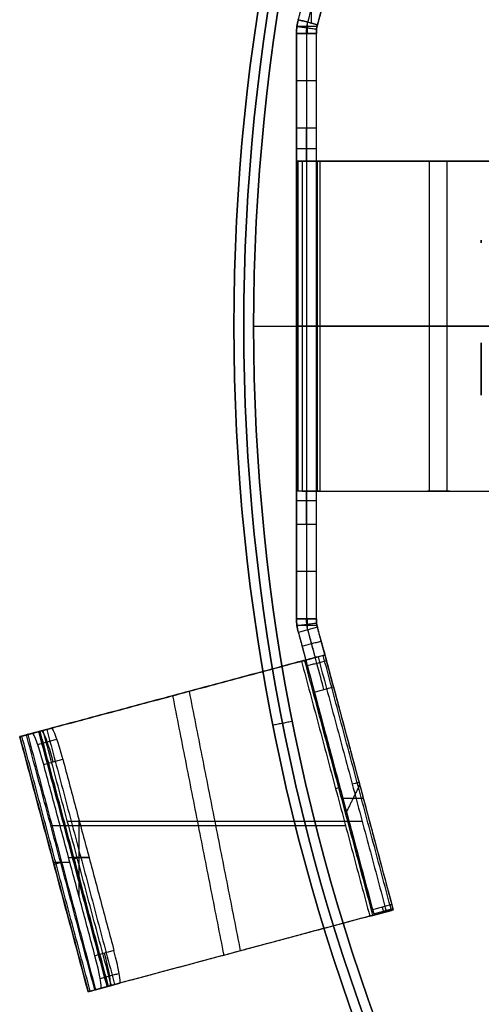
# Model space of a CAD drawing. Header units: millimetres. Extents: x -34.2 to 34.2, y -30.9 to 31.1.
# Tile 10 of 77: x -34.2 to -27.3, y -10.1 to 4.8. Entities that reach past the tile are written whole.
import ezdxf

# ---------------------------------------------------------------- set-up
doc = ezdxf.new("R2010")
doc.units = ezdxf.units.MM
for name, color, linetype, true_color in [('COTAS', 252, 'Continuous', 0x696969), ('IGES level 1', 7, 'Continuous', 0xe5eaed), ('IGES level 10', 7, 'Continuous', 0xffffff), ('IGES level 12', 7, 'Continuous', 0xffffff)]:
    doc.layers.add(name, color=color, linetype=linetype, true_color=true_color)

# ---------------------------------------------------------------- blocks, each defined once
blk = doc.blocks.new('Kivi_7w')
at = {"layer": 'IGES level 1', "extrusion": (0, 0, -1)}
for centre, radius in [((0, 0, 1.4), 31), ((0, 0, 0.85), 31), ((0, 0, 0.15), 30.85), ((0, 0), 30.7)]:
    blk.add_arc(centre, radius, 270, 90, dxfattribs=at)
at = {"layer": 'IGES level 1'}
for centre, radius in [((0, 0, -0.3), 31), ((0, 0, -1.55), 30.85), ((0, 0, -1.7), 30.7)]:
    blk.add_arc(centre, radius, 90, 270, dxfattribs=at)
for points in [[(-30.7, 0), (-25.75, 0)], [(-30.7, 0, -1.7), (-23.5, 0, -1.7)], [(-30.11, -5.989), (-30.404, -6.048, -0.3)], [(-30.404, -6.048, -0.3), (-30.404, -6.048, -1.4)]]:
    blk.add_open_spline(points, degree=1, dxfattribs=at)
at = {"layer": 'IGES level 10', "extrusion": (-0.965926, 0.258819, 0)}
blk.add_arc((4.015, 21.137, 30.051), 2, 111.332, 146.3099, dxfattribs=at)
at = {"layer": 'IGES level 10', "extrusion": (-0.965926, 0.258819, 4.22913e-10)}
blk.add_arc((4.015, 21.137, 29.901), 2, 111.332, 146.3099, dxfattribs=at)
at = {"layer": 'IGES level 10', "extrusion": (0, 0, -1)}
for centre, radius, start, end in [((29.25, 4.434, -23), 0.8, 360, 15), ((29.25, 4.434, -23), 0.5, 360, 15), ((29.25, -4.434, -23), 0.8, 345, 0), ((29.25, -4.434, -20.938), 0.8, 345, 360), ((29.25, -4.434, -23), 0.5, 345, 0), ((29.25, -4.434, -20.938), 0.5, 345, 360)]:
    blk.add_arc(centre, radius, start, end, dxfattribs=at)
at = {"layer": 'IGES level 10'}
for radius in [0.8, 0.5]:
    blk.add_arc((-29.25, 4.434, 20.938), radius, 165, 180, dxfattribs=at)
at = {"layer": 'IGES level 10', "extrusion": (1, 0, 0)}
for centre, start, end in [((3, 18.5, -30.05), 90, 180), ((-3, 18.5, -30.05), 0, 90)]:
    blk.add_arc(centre, 0.5, start, end, dxfattribs=at)
at = {"layer": 'IGES level 10', "extrusion": (-1, 0, 0)}
for centre, start, end in [((-3, 18.5, 29.9), 0, 90), ((-3, 18.5, 29.75), 0, 90), ((3, 18.5, 29.9), 90, 180), ((3, 18.5, 29.75), 90, 180)]:
    blk.add_arc(centre, 0.5, start, end, dxfattribs=at)
at = {"layer": 'IGES level 10', "extrusion": (0, -1, 0)}
for centre, radius in [((-29.25, 18.118, -2.5), 0.8), ((-29.25, 18.118, -2.5), 0.5), ((-29.25, 18.118), 0.8), ((-29.25, 18.118), 0.5)]:
    blk.add_arc(centre, radius, 180, 206.5651, dxfattribs=at)
at = {"layer": 'IGES level 10', "extrusion": (0, 1, 0)}
for radius in [0.8, 0.5]:
    blk.add_arc((29.25, 18.118, -2.5), radius, 333.4349, 0, dxfattribs=at)
at = {"layer": 'IGES level 10', "extrusion": (-0.965926, -0.258819, 0)}
blk.add_arc((-4.015, 21.137, 30.051), 2, 33.6901, 68.668, dxfattribs=at)
at = {"layer": 'IGES level 10', "extrusion": (-0.965926, -0.258819, -1.09279e-09)}
blk.add_arc((-4.015, 21.137, 29.901), 2, 33.6901, 68.668, dxfattribs=at)
at = {"layer": 'IGES level 10', "extrusion": (0.965926, 0.258819, 1.51521e-10)}
blk.add_arc((4.015, 21.137, -30.201), 2, 111.332, 146.3099, dxfattribs=at)
at = {"layer": 'IGES level 10', "extrusion": (0.258819, -0.965926, 2.26124e-15)}
blk.add_arc((-30.701, 14.134, -2.853), 0.5, 330, 360, dxfattribs=at)
at = {"layer": 'IGES level 10', "extrusion": (0.258819, -0.965926, 1.16652e-09)}
blk.add_arc((-30.701, 14.134, -2.853), 0.8, 330, 360, dxfattribs=at)
at = {"layer": 'IGES level 10', "extrusion": (-0.96225, -0.257834, -0.087156)}
blk.add_arc((-2.353, 6.695, 33.736), 0.5, 180, 270, dxfattribs=at)
at = {"layer": 'IGES level 10', "extrusion": (0.258819, -0.965926, -2.24437e-09)}
blk.add_arc((-33.889, 6.012, -2.853), 0.8, 150, 180, dxfattribs=at)
at = {"layer": 'IGES level 10', "extrusion": (0.258819, -0.965926, 6.88684e-09)}
blk.add_arc((-33.889, 6.012, -2.853), 0.8, 180, 185, dxfattribs=at)
at = {"layer": 'IGES level 10', "extrusion": (0.96225, 0.257834, 0.087156)}
for centre, start, end in [((2.353, 6.695, -34.036), 270, 360), ((2.353, 6.695, -33.886), 270, 360), ((-0.647, 6.695, -34.036), 180, 270), ((-0.647, 6.695, -33.886), 180, 270), ((-0.647, 6.695, -33.736), 180, 270)]:
    blk.add_arc(centre, 0.5, start, end, dxfattribs=at)
at = {"layer": 'IGES level 10', "extrusion": (-0.258819, 0.965926, 3.78034e-14)}
blk.add_arc((33.889, 6.012, 2.853), 0.5, 360, 30, dxfattribs=at)
at = {"layer": 'IGES level 10', "extrusion": (0.258819, -0.965926, 8.51239e-15)}
blk.add_arc((-33.889, 6.012, -2.853), 0.5, 180, 185, dxfattribs=at)
at = {"layer": 'IGES level 10', "extrusion": (-0.258819, 0.965926, 0)}
for centre, radius, start, end in [((30.701, 14.134, 0.853), 0.5, 180, 210), ((30.701, 14.134, 0.853), 0.8, 180, 210), ((33.889, 6.012, 0.853), 0.8, 0, 30), ((33.889, 6.012, 0.853), 0.8, 355, 360), ((33.889, 6.012, 0.853), 0.5, 0, 30), ((33.889, 6.012, 0.853), 0.5, 355, 360)]:
    blk.add_arc(centre, radius, start, end, dxfattribs=at)
at = {"layer": 'IGES level 10', "extrusion": (-0.965926, -0.258819, -8.9666e-10)}
blk.add_arc((0.647, 16.849, 29.901), 0.5, 360, 33.6901, dxfattribs=at)
at = {"layer": 'IGES level 10', "extrusion": (-0.258819, 0.965926, 1.96385e-09)}
blk.add_arc((30.701, 14.134, -1.147), 0.5, 180, 210, dxfattribs=at)
at = {"layer": 'IGES level 10', "extrusion": (0.965926, 0.258819, -1.0931e-15)}
blk.add_arc((-0.647, 16.849, -30.201), 0.5, 146.3099, 180, dxfattribs=at)
at = {"layer": 'IGES level 10', "extrusion": (0.965926, 0.258819, 0)}
blk.add_arc((-0.647, 16.849, -30.051), 0.5, 146.3099, 180, dxfattribs=at)
at = {"layer": 'IGES level 10', "extrusion": (-0.258819, 0.965926, 1.13162e-09)}
blk.add_arc((30.701, 14.134, -1.147), 0.8, 180, 210, dxfattribs=at)
at = {"layer": 'IGES level 10', "extrusion": (0.258819, -0.965926, -7.80454e-15)}
blk.add_arc((-33.889, 6.012, 1.147), 0.5, 150, 180, dxfattribs=at)
at = {"layer": 'IGES level 10', "extrusion": (-0.258819, 0.965926, 3.31256e-10)}
blk.add_arc((33.889, 6.012, -1.147), 0.8, 360, 30, dxfattribs=at)
at = {"layer": 'IGES level 10', "extrusion": (-0.258819, 0.965926, -1.30792e-15)}
blk.add_arc((33.889, 6.012, -1.147), 0.8, 355, 360, dxfattribs=at)
at = {"layer": 'IGES level 10', "extrusion": (-0.258819, 0.965926, 8.05719e-15)}
blk.add_arc((33.889, 6.012, -1.147), 0.5, 355, 360, dxfattribs=at)
at = {"layer": 'IGES level 10'}
for points, degree in [([(-30.023, 4.641, 18.901), (-29.91, 5.061, 18.25)], 1), ([(-29.822, 4.587, 18.901), (-29.822, 5.037, 18.25)], 1), ([(-29.621, 4.983, 18.25), (-29.733, 4.564, 18.901)], 1), ([(-30.023, 4.641, 18.901), (-30.041, 4.574, 18.934), (-30.05, 4.504, 18.967), (-30.05, 4.434, 19)], 3), ([(-30.023, 4.641, 23), (-30.023, 4.641, 18.901)], 1), ([(-29.733, 4.564, 18.901), (-30.023, 4.641, 18.901)], 1), ([(-30.023, 4.641, 23), (-29.733, 4.564, 23)], 1), ([(-30.043, 4.539, 18.951), (-30.043, 4.539, 23)], 1), ([(-30.043, 4.539, 18.951), (-29.746, 4.499, 18.951)], 1), ([(-29.739, 4.538, 23), (-30.043, 4.538, 23)], 1), ([(-29.9, 4.434, 19), (-29.9, 4.491, 18.967), (-29.893, 4.548, 18.934), (-29.878, 4.602, 18.901)], 3), ([(-29.891, 4.606, 23), (-29.891, 4.434, 23)], 1), ([(-29.733, 4.564, 18.901), (-29.744, 4.521, 18.934), (-29.75, 4.478, 18.967), (-29.75, 4.434, 19)], 3), ([(-29.746, 4.499, 18.951), (-29.746, 4.499, 23)], 1), ([(-29.733, 4.564, 23), (-29.733, 4.564, 18.901)], 1), ([(-30.05, 4.434, 19), (-29.75, 4.434, 19)], 1), ([(-30.05, 4.434, 19), (-30.05, 3, 19)], 1), ([(-29.75, 4.434, 23), (-30.05, 4.434, 23)], 1), ([(-30.05, 4.434, 23), (-30.05, -4.434, 23)], 1), ([(-30.05, 4.434, 19), (-30.05, 4.434, 23)], 1), ([(-30.05, -4.434, 20.559), (-30.05, 4.434, 20.559)], 1), ([(-29.9, 4.434, 19), (-29.9, 3, 19)], 1), ([(-29.9, 4.434, 23), (-29.9, -4.434, 23)], 1), ([(-29.75, 3, 19), (-29.75, 4.434, 19)], 1), ([(-29.75, -4.434, 23), (-29.75, 4.434, 23)], 1), ([(-29.75, 4.434, 19), (-29.75, 4.434, 23)], 1), ([(-29.75, -4.434, 20.559), (-29.75, 4.434, 20.559)], 1), ([(-29.75, 3.717, 19), (-30.05, 3.717, 19)], 1), ([(-29.75, 3, 19), (-30.05, 3, 19)], 1), ([(-29.75, 2.683, 18.887), (-30.05, 2.683, 18.887)], 1), ([(-30.05, -2.5, 18.118), (-30.05, 2.5, 18.118)], 1), ([(-30.05, 2.5, 18.5), (-29.75, 2.5, 18.5)], 1), ([(-30.05, 2.5, 18.5), (-30.05, 2.5, 18.118)], 1), ([(-29.75, 2.5, 18.118), (-30.05, 2.5, 18.118)], 1), ([(-30.05, 2.5, 18.309), (-29.75, 2.5, 18.309)], 1), ([(-30.029, 2.5, 17.934), (-30.029, -2.5, 17.934)], 1), ([(-30.029, 2.5, 17.938), (-29.717, 2.5, 17.938)], 1), ([(-29.697, 2.5, 17.894), (-29.966, 2.5, 17.76)], 1), ([(-29.966, 2.5, 17.76), (-26.103, 2.5, 10.035)], 1), ([(-29.966, 2.5, 17.76), (-29.966, -2.5, 17.76)], 1), ([(-29.9, 2.5, 18.5), (-29.9, 2.5, 18.118)], 1), ([(-29.874, 2.5, 18.118), (-29.874, 2.5, 17.806)], 1), ([(-29.75, -2.5, 18.118), (-29.75, 2.5, 18.118)], 1), ([(-29.75, 2.5, 18.118), (-29.75, 2.5, 18.5)], 1), ([(-29.737, 2.5, 18.003), (-29.737, -2.5, 18.003)], 1), ([(-25.834, 2.5, 10.169), (-29.697, 2.5, 17.894)], 1), ([(-29.697, 2.5, 17.894), (-29.697, -2.5, 17.894)], 1), ([(-28.068, 2.5, 13.965), (-27.732, 2.5, 13.965)], 1), ([(-28.034, -2.5, 13.898), (-28.034, 2.5, 13.898)], 1), ([(-27.9, 2.5, 14.3), (-27.9, 2.5, 13.629)], 1), ([(-27.766, -2.5, 14.032), (-27.766, 2.5, 14.032)], 1), ([(-29.75, 0, 23), (-30.05, 0, 23)], 1), ([(-30.05, 0, 18.118), (-30.05, 0, 23)], 1), ([(-26.103, 0, 10.035), (-29.966, 0, 17.76)], 1), ([(-29.75, 0, 18.118), (-29.75, 0, 23)], 1), ([(-25.834, 0, 10.169), (-29.697, 0, 17.894)], 1), ([(-29.75, -2.5, 18.5), (-30.05, -2.5, 18.5)], 1), ([(-29.75, -2.5, 18.118), (-30.05, -2.5, 18.118)], 1), ([(-30.05, -2.5, 18.118), (-30.05, -2.5, 18.5)], 1), ([(-29.75, -2.5, 18.309), (-30.05, -2.5, 18.309)], 1), ([(-29.717, -2.5, 17.938), (-30.029, -2.5, 17.938)], 1), ([(-29.966, -2.5, 17.76), (-29.697, -2.5, 17.894)], 1), ([(-29.966, -2.5, 17.76), (-26.103, -2.5, 10.035)], 1), ([(-29.9, -2.5, 18.118), (-29.9, -2.5, 18.5)], 1), ([(-29.874, -2.5, 17.806), (-29.874, -2.5, 18.118)], 1), ([(-29.75, -2.5, 18.5), (-29.75, -2.5, 18.118)], 1), ([(-29.697, -2.5, 17.894), (-25.834, -2.5, 10.169)], 1), ([(-27.732, -2.5, 13.965), (-28.068, -2.5, 13.965)], 1), ([(-27.9, -2.5, 13.629), (-27.9, -2.5, 14.3)], 1), ([(-29.75, -2.646, 18.854), (-30.05, -2.646, 18.854)], 1), ([(-30.05, -3, 19), (-29.75, -3, 19)], 1), ([(-30.05, -3, 19), (-30.05, -4.434, 19)], 1), ([(-29.9, -3, 19), (-29.9, -4.434, 19)], 1), ([(-29.75, -4.434, 19), (-29.75, -3, 19)], 1), ([(-29.75, -3.717, 19), (-30.05, -3.717, 19)], 1), ([(-29.75, -4.434, 19), (-30.05, -4.434, 19)], 1), ([(-30.05, -4.434, 19), (-30.05, -4.504, 18.967), (-30.041, -4.574, 18.934), (-30.023, -4.641, 18.901)], 3), ([(-30.05, -4.434, 23), (-29.75, -4.434, 23)], 1), ([(-30.05, -4.434, 23), (-30.05, -4.434, 19)], 1), ([(-29.878, -4.602, 18.901), (-29.893, -4.548, 18.934), (-29.9, -4.491, 18.967), (-29.9, -4.434, 19)], 3), ([(-29.891, -4.434, 23), (-29.891, -4.606, 23)], 1), ([(-29.75, -4.434, 19), (-29.75, -4.478, 18.967), (-29.744, -4.521, 18.934), (-29.733, -4.564, 18.901)], 3), ([(-29.75, -4.434, 23), (-29.75, -4.434, 19)], 1), ([(-30.043, -4.539, 18.951), (-29.746, -4.499, 18.951)], 1), ([(-29.739, -4.538, 23), (-30.043, -4.538, 23)], 1), ([(-30.041, -4.552, 23), (-30.041, -4.552, 18.944)], 1), ([(-29.733, -4.564, 18.901), (-30.023, -4.641, 18.901)], 1), ([(-29.733, -4.564, 23), (-30.023, -4.641, 23)], 1), ([(-29.765, -5.022, 18.25), (-29.878, -4.602, 18.901)], 1), ([(-29.745, -4.508, 23), (-29.745, -4.508, 18.944)], 1), ([(-29.621, -4.983, 18.25), (-29.733, -4.564, 18.901)], 1), ([(-29.733, -4.564, 18.901), (-29.733, -4.564, 23)], 1), ([(-30.023, -4.641, 18.901), (-29.91, -5.061, 18.25)], 1), ([(-30.023, -4.641, 18.901), (-30.023, -4.641, 23)], 1), ([(-29.967, -4.851, 18.576), (-29.677, -4.773, 18.576)], 1), ([(-29.68, -4.762, 18.594), (-28.86, -7.82, 18.594)], 1), ([(-29.97, -4.839, 18.594), (-29.15, -7.898, 18.594)], 1), ([(-33.891, -6.127, 6.262), (-29.724, -5.011, 13.734)], 1), ([(-29.724, -5.011, 13.734), (-29.975, -5.078, 13.884)], 1), ([(-29.645, -4.99, 13.933), (-29.951, -5.072, 13.933)], 1), ([(-28.892, -8.929, 14.005), (-29.927, -5.065, 14.005)], 1), ([(-29.91, -5.061, 18.25), (-29.621, -4.983, 18.25)], 1), ([(-29.91, -5.061, 14.134), (-29.621, -4.983, 14.134)], 1), ([(-29.91, -5.061, 16.192), (-29.621, -4.983, 16.192)], 1), ([(-29.91, -5.061, 14.134), (-28.875, -8.924, 14.134)], 1), ([(-29.91, -5.061, 14.134), (-29.91, -5.061, 18.25)], 1), ([(-29.597, -5.072, 22.695), (-29.887, -5.15, 22.695)], 1), ([(-29.798, -5.03, 14.134), (-29.798, -5.03, 13.778)], 1), ([(-29.765, -5.022, 14.134), (-29.765, -5.022, 18.25)], 1), ([(-29.724, -5.011, 13.734), (-28.689, -8.874, 13.734)], 1), ([(-28.612, -8.854, 13.927), (-29.647, -4.99, 13.927)], 1), ([(-29.621, -4.983, 14.134), (-28.585, -8.847, 14.134)], 1), ([(-29.621, -4.983, 14.134), (-29.621, -4.983, 18.25)], 1), ([(-29.975, -5.078, 13.884), (-34.142, -6.194, 6.412)], 1), ([(-29.975, -5.078, 13.884), (-28.94, -8.942, 13.884)], 1), ([(-29.78, -5.546, 22.246), (-29.491, -5.468, 22.246)], 1), ([(-29.491, -5.468, 22.246), (-28.607, -8.766, 17.126)], 1), ([(-32.1, -5.647, 10.073), (-31.766, -5.558, 10.073)], 1), ([(-31.933, -5.603, 9.773), (-31.933, -5.603, 10.373)], 1), ([(-31.929, -5.602, 10.38), (-31.153, -9.535, 9.916)], 1), ([(-31.678, -5.534, 10.23), (-30.902, -9.467, 9.766)], 1), ([(-28.897, -8.843, 17.126), (-29.78, -5.546, 22.246)], 1), ([(-33.765, -6.093, 3.729), (-34.053, -6.171, 3.703)], 1), ([(-33.954, -6.144, 5.968), (-33.765, -6.093, 3.729)], 1), ([(-33.835, -6.112, 4.559), (-32.807, -9.978, 4.652)], 1), ([(-34.246, -6.222, 6.012), (-33.21, -10.086, 6.012)], 1), ([(-33.209, -10.086, 5.973), (-34.245, -6.222, 5.973)], 1), ([(-34.243, -6.221, 5.942), (-33.954, -6.144, 5.968)], 1), ([(-34.053, -6.171, 3.703), (-34.243, -6.221, 5.942)], 1), ([(-34.243, -6.221, 5.942), (-33.207, -10.085, 5.942)], 1), ([(-34.229, -6.218, 6.177), (-33.929, -6.137, 6.177)], 1), ([(-33.177, -10.077, 6.244), (-34.212, -6.213, 6.244)], 1), ([(-33.858, -6.118, 4.836), (-34.149, -6.196, 4.836)], 1), ([(-33.891, -6.127, 6.262), (-34.142, -6.194, 6.412)], 1), ([(-33.107, -10.058, 6.412), (-34.142, -6.194, 6.412)], 1), ([(-34.124, -6.19, 4.533), (-33.096, -10.055, 4.626)], 1), ([(-34.068, -6.175, 5.958), (-34.068, -6.175, 6.368)], 1), ([(-34.004, -6.157, 5.964), (-34.004, -6.157, 3.707)], 1), ([(-33.974, -6.339, 3.318), (-33.685, -6.261, 3.344)], 1), ([(-32.921, -10.008, 6.012), (-33.956, -6.145, 6.012)], 1), ([(-32.92, -10.008, 5.987), (-33.955, -6.144, 5.987)], 1), ([(-33.954, -6.144, 5.968), (-32.919, -10.008, 5.968)], 1), ([(-32.9, -10.003, 6.157), (-33.935, -6.139, 6.157)], 1), ([(-32.856, -9.991, 6.262), (-33.891, -6.127, 6.262)], 1), ([(-33.882, -6.642, 3.205), (-33.593, -6.565, 3.231)], 1), ([(-33.105, -9.54, 3.205), (-33.882, -6.642, 3.205)], 1), ([(-33.593, -6.565, 3.231), (-32.817, -9.463, 3.231)], 1), ([(-29.159, -6.705, 14.134), (-29.159, -6.705, 20.326)], 1), ([(-29.449, -6.783, 14.134), (-29.449, -6.783, 20.326)], 1), ([(-29.093, -6.951, 19.945), (-29.294, -7.361, 19.428)], 1), ([(-29.349, -7.156, 19.746), (-29.038, -7.156, 19.626)], 1), ([(-33.774, -7.568, 6.412), (-29.308, -7.568, 13.884)], 1), ([(-33.523, -7.501, 6.262), (-29.057, -7.501, 13.734)], 1), ([(-33.35, -7.471, 3.231), (-33.348, -8.634, 3.205)], 1), ([(-33.504, -8.053, 3.205), (-33.195, -8.053, 3.231)], 1), ([(-33.195, -8.051, 3.231), (-33.443, -8.051, 5.968)], 1), ([(-33.484, -8.128, 3.205), (-33.732, -8.128, 5.942)], 1), ([(-28.607, -8.766, 17.126), (-28.897, -8.843, 17.126)], 1), ([(-28.94, -8.942, 13.884), (-33.107, -10.058, 6.412)], 1), ([(-28.689, -8.874, 13.734), (-32.856, -9.991, 6.262)], 1), ([(-28.94, -8.942, 13.884), (-28.689, -8.874, 13.734)], 1), ([(-28.916, -8.935, 13.933), (-28.61, -8.853, 13.933)], 1), ([(-28.881, -8.904, 16.994), (-28.591, -8.826, 16.994)], 1), ([(-28.585, -8.847, 14.134), (-28.875, -8.924, 14.134)], 1), ([(-28.875, -8.924, 16.849), (-28.585, -8.847, 16.849)], 1), ([(-28.585, -8.847, 15.491), (-28.875, -8.924, 15.491)], 1), ([(-28.875, -8.924, 14.134), (-28.875, -8.924, 16.849)], 1), ([(-28.763, -8.894, 13.778), (-28.763, -8.894, 14.134)], 1), ([(-28.73, -8.885, 16.849), (-28.73, -8.885, 14.134)], 1), ([(-28.585, -8.847, 16.849), (-28.585, -8.847, 14.134)], 1), ([(-32.817, -9.463, 3.231), (-33.105, -9.54, 3.205)], 1), ([(-30.731, -9.421, 10.073), (-31.065, -9.511, 10.073)], 1), ([(-30.898, -9.466, 10.373), (-30.898, -9.466, 9.773)], 1), ([(-33.026, -9.885, 3.351), (-32.738, -9.808, 3.377)], 1), ([(-33.114, -10.06, 4.836), (-32.823, -9.982, 4.836)], 1), ([(-33.107, -10.058, 6.412), (-32.856, -9.991, 6.262)], 1), ([(-33.018, -10.034, 3.703), (-32.729, -9.957, 3.729)], 1), ([(-32.729, -9.957, 3.729), (-32.919, -10.008, 5.968)], 1), ([(-32.919, -10.008, 5.968), (-33.207, -10.085, 5.942)], 1), ([(-33.207, -10.085, 5.942), (-33.018, -10.034, 3.703)], 1), ([(-32.893, -10.001, 6.177), (-33.194, -10.081, 6.177)], 1), ([(-33.033, -10.038, 6.368), (-33.033, -10.038, 5.958)], 1), ([(-32.968, -10.021, 3.707), (-32.968, -10.021, 5.964)], 1)]:
    blk.add_open_spline(points, degree=degree, dxfattribs=at)
at = {"layer": 'IGES level 12', "extrusion": (1, 0, 0)}
for centre, start, end in [((4.162, 4.3, -27.25), 170.9063, 189.0937), ((-2.081, 7.904, -27.25), 290.9063, 309.0937), ((-2.081, 0.696, -27.25), 50.9063, 69.0937)]:
    blk.add_arc(centre, 2.9, start, end, dxfattribs=at)

msp = doc.modelspace()

# ---------------------------------------------------------------- block references
at = {"layer": 'COTAS'}
msp.add_blockref('Kivi_7w', (0, 0.136, 2.024), dxfattribs=at)

doc.saveas('drawing.dxf')
